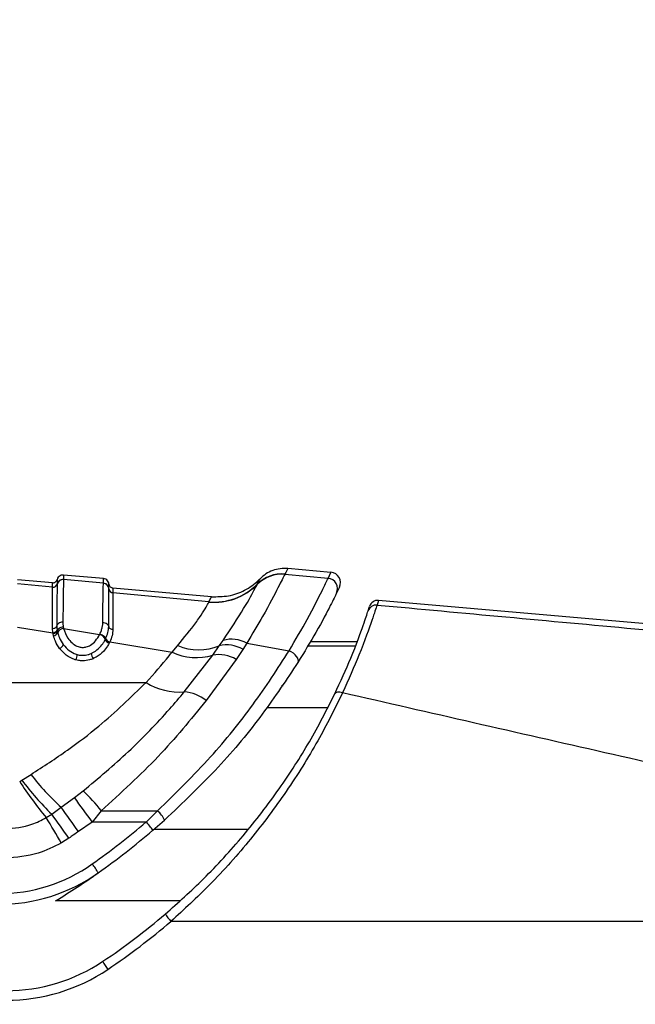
# Paper-space layout 'In-Ground Anchor' of a CAD drawing. Header units: millimetres. Extents: x 1903 to 18395, y 314 to 15846.
# Tile 8 of 52: x 3351 to 3422, y 5219 to 5333. Entities that reach past the tile are written whole.
import ezdxf

# ---------------------------------------------------------------- set-up
doc = ezdxf.new("R2010")
doc.units = ezdxf.units.MM
doc.layers.add('COMPONENT_GEOMETRY', color=7, linetype='Continuous')
doc.styles.add('SLDTEXTSTYLE1', font='TXT', dxfattribs={"width": 0.75})
doc.dimstyles.new('SLDDIMSTYLE0', dxfattribs={"dimtxt": 100, "dimasz": 6.604, "dimexe": 0, "dimexo": 0.0625, "dimgap": 25, "dimtad": 0, "dimtih": 1, "dimtoh": 1, "dimdec": 0, "dimlfac": 0.5, "dimrnd": 1e-09, "dimzin": 12, "dimdsep": 46, "dimtxsty": 'SLDTEXTSTYLE1', "dimsah": 1, "dimcen": 0.09, "dimadec": 0, "dimazin": 3, "dimtfac": 1, "dimtdec": 0, "dimtofl": 0, "dimtmove": 0, "dimatfit": 3, "dimfxl": 1, "dimfrac": 2, "dimtolj": 1, "dimtzin": 12, "dimarcsym": 0})

# ---------------------------------------------------------------- blocks, each defined once
blk = doc.blocks.new('_D_10')
at = {"layer": 'COMPONENT_GEOMETRY', "color": 7, "ltscale": 2}
for p, q in [((10064.61, 5970.28), (10200.21, 5970.28)), ((10193.86, 5970.28), (10193.86, 3818.65)), ((10193.86, 1508.27), (10193.86, 3659.9)), ((3340.91, 1508.27), (10200.21, 1508.27))]:
    blk.add_line(p, q, dxfattribs=at)
for points in [[(10193.86, 5970.28), (10192.85, 5963.68), (10194.88, 5963.68)], [(10193.86, 1508.27), (10194.88, 1514.88), (10192.85, 1514.88)]]:
    blk.add_solid(points, dxfattribs=at)
at = {"layer": 'COMPONENT_GEOMETRY', "color": 7, "ltscale": 2, "insert": (10046.09, 3788.81), "char_height": 100, "attachment_point": 1, "style": 'SLDTEXTSTYLE1'}
blk.add_mtext('2231', dxfattribs=at)

psp = doc.layouts.new('In-Ground Anchor')

# ---------------------------------------------------------------- linework, layer by layer
at = {"color": 7, "linetype": 'Continuous', "lineweight": 25, "ltscale": 2}
for p, q in [((3386.84, 5269.03), (3381.85, 5269.47)), ((3354.7, 5267.83), (3350.66, 5268.18)), ((3360.57, 5268.32), (3355.96, 5268.72)), ((3355.96, 5268.21), (3355.96, 5268.2)), ((3360.57, 5267.77), (3355.96, 5268.2)), ((3381.53, 5268.83), (3381.52, 5268.81)), ((3381.52, 5268.81), (3381.52, 5268.8)), ((3386.51, 5268.33), (3381.52, 5268.8)), ((3386.51, 5268.33), (3386.84, 5269.03)), ((3354.7, 5267.32), (3350.66, 5267.7)), ((3354.7, 5267.32), (3354.7, 5267.32)), ((3354.7, 5267.31), (3354.7, 5267.32)), ((3355.22, 5267.69), (3355.22, 5267.68)), ((3355.22, 5267.69), (3355.22, 5267.69)), ((3360.57, 5267.76), (3360.57, 5267.77)), ((3361.2, 5267.12), (3361.2, 5267.12)), ((3361.2, 5267.12), (3361.2, 5267.13)), ((3373.05, 5266.22), (3361.66, 5267.22)), ((3378.32, 5267.64), (3378.33, 5267.66)), ((3378.32, 5267.63), (3378.32, 5267.64)), ((3387.82, 5267.32), (3387.48, 5266.61)), ((3361.66, 5266.67), (3361.66, 5266.66)), ((3361.66, 5266.67), (3361.66, 5266.67)), ((3372.74, 5265.62), (3361.66, 5266.66)), ((3452.71, 5260.51), (3392.34, 5265.8)), ((3372.73, 5265.6), (3372.74, 5265.62)), ((3391.13, 5264.57), (3391.3, 5265.1)), ((3350.66, 5262.72), (3354.73, 5262.06)), ((3355.22, 5262.38), (3355.24, 5262.27)), ((3355.93, 5262.74), (3355.97, 5262.55)), ((3355.97, 5262.55), (3360.13, 5261.85)), ((3354.75, 5261.93), (3354.73, 5262.06)), ((3354.8, 5261.71), (3354.75, 5261.93)), ((3355.24, 5262.27), (3355.29, 5262.05)), ((3360.13, 5261.85), (3360.16, 5261.91)), ((3360.78, 5261.28), (3360.82, 5261.35)), ((3360.82, 5261.35), (3360.83, 5261.39)), ((3361.28, 5260.95), (3361.24, 5260.88)), ((3361.3, 5260.99), (3361.28, 5260.95)), ((3361.3, 5260.99), (3368.49, 5259.82)), ((3368.49, 5259.82), (3369.14, 5260.56)), ((3373.19, 5259.48), (3373.94, 5260.54)), ((3373.94, 5260.54), (3374.39, 5261.18)), ((3376.66, 5260.14), (3375.88, 5258.98)), ((3377.12, 5260.84), (3376.66, 5260.14)), ((3377.12, 5260.84), (3382.01, 5259.97)), ((3389.84, 5261.02), (3384.48, 5261.02)), ((3369.91, 5255.23), (3373.19, 5259.48)), ((3375.88, 5258.98), (3372.43, 5254.22)), ((3310, 5256.32), (3365.5, 5256.32)), ((3351.15, 5245.03), (3352.21, 5245.69)), ((3350.9, 5244.89), (3351.15, 5245.03)), ((3357.22, 5243.02), (3358.23, 5243.79)), ((3354.6, 5241.12), (3355.69, 5241.9)), ((3355.69, 5241.9), (3357.22, 5243.02)), ((3353.96, 5240.71), (3354.6, 5241.12)), ((3360.32, 5241.51), (3359.27, 5240.2)), ((3360.32, 5241.51), (3366.82, 5241.51)), ((3366.82, 5241.51), (3365.51, 5240.2)), ((3359.27, 5240.2), (3357.68, 5239.09)), ((3365.51, 5240.2), (3359.27, 5240.2)), ((3366.29, 5239.25), (3367.62, 5240.41)), ((3356.57, 5238.33), (3355.71, 5237.78)), ((3448.74, 5228.72), (3368.36, 5228.72))]:
    psp.add_line(p, q, dxfattribs=at)
at = {"color": 8, "linetype": 'Continuous', "lineweight": 25, "ltscale": 2}
for p, q in [((3355.22, 5268.2), (3355.22, 5268.2)), ((3392.34, 5265.79), (3392.16, 5265.26)), ((3389.65, 5260.51), (3384.18, 5260.51)), ((3386.43, 5253.39), (3379.45, 5253.39)), ((3366.44, 5239.38), (3377.28, 5239.38)), ((3369.38, 5231.11), (3355.06, 5231.11))]:
    psp.add_line(p, q, dxfattribs=at)
at = {"color": 7, "linetype": 'Continuous', "lineweight": 25, "ltscale": 2, "flags": 128}
for points in [[(3383.03, 5258.63), (3383.08, 5258.77), (3383.07, 5258.94), (3383, 5259.13), (3382.88, 5259.32), (3382.71, 5259.51), (3382.5, 5259.69), (3382.26, 5259.85), (3382.01, 5259.97)], [(3388.18, 5255.12), (3388.03, 5255.16), (3387.88, 5255.19), (3387.74, 5255.2), (3387.61, 5255.19), (3387.5, 5255.16), (3387.4, 5255.12), (3387.33, 5255.06), (3387.28, 5254.99)]]:
    psp.add_lwpolyline(points, dxfattribs=at)
at = {"color": 7, "linetype": 'Continuous', "lineweight": 25, "ltscale": 4}
for centre, radius, start, end in [((3355.9, 5267.51), 0.7, 84.9685, 165.3351), ((3381.16, 5264.83), 3.99, 84.8245, 135.3161), ((3381.16, 5264.82), 3.99, 84.832, 135.3322), ((3381.17, 5264.86), 3.99, 84.8113, 135.3065), ((3386.4, 5267.14), 1.2, 334.0851, 84.9658), ((3386.74, 5267.84), 1.2, 334.4366, 85), ((3354.74, 5267.82), 0.5, 264.9798, 345.3129), ((3354.74, 5267.81), 0.5, 264.9949, 345.3196), ((3360.51, 5267.07), 0.699, 4.6798, 85.0967), ((3361.7, 5267.16), 0.499, 184.7089, 265.0757), ((3361.7, 5267.17), 0.499, 184.6875, 265.0896), ((3373.36, 5272.55), 6.98, 264.8055, 315.2836), ((3373.37, 5272.58), 6.98, 264.8197, 315.3088), ((3392.25, 5264.8), 1, 85.0063, 162.3306), ((3392.08, 5264.26), 0.998, 84.8621, 161.86), ((3354.74, 5262.58), 0.523, 269.2713, 337.6607), ((3356.01, 5261.77), 0.776, 93.1645, 158.4947), ((3354.77, 5262.26), 0.555, 273.1276, 338.2445), ((3359.94, 5260.98), 0.894, 19.6788, 77.4255), ((3361.38, 5261.5), 0.641, 200.185, 257.4442), ((3361.42, 5261.61), 0.627, 200.4845, 258.9009), ((3375.35, 5257.75), 3.56, 60.1887, 105.7437), ((3355.24, 5260.92), 0.736, 291.608, 341.7944), ((3371.57, 5266.34), 6.26, 247.2042, 292.2923), ((3374.81, 5256.99), 3.66, 59.6349, 103.6572), ((3355.42, 5259.76), 2.14, 336.7465, 353.9296), ((3360.58, 5259.89), 1.45, 189.107, 214.5161), ((3371.28, 5265.58), 6.4, 244.2149, 287.4498), ((3373.88, 5255.72), 3.82, 58.4637, 100.336), ((3369.32, 5262.31), 7.11, 237.4842, 274.7495), ((3369.48, 5250.52), 4.73, 51.4586, 84.7842), ((3375.05, 5263.19), 28.78, 217.4592, 227.7199), ((3383.62, 5265.6), 38.72, 212.333, 220.009), ((3378.1, 5265.31), 33.73, 216.9537, 225.8257), ((3345.4, 5229.99), 18.85, 37.6783, 47.1018), ((3267.39, 5177.19), 109.47, 34.4325, 36.2337), ((3273.5, 5179.78), 104.92, 35.1625, 37.0626), ((3264.51, 5175.4), 111.51, 34.3516, 36.1074), ((3364.64, 5239.07), 3.27, 24.2066, 48.1241), ((3247.09, 5174.9), 125.51, 30.0689, 31.6254), ((3310.63, 5304.28), 84.36, 305.2171, 310.5774), ((3355.29, 5231.04), 13.73, 36.7397, 41.882), ((3310.63, 5304.24), 85.56, 305.2171, 310.5774), ((3348.44, 5250.72), 18.8, 270, 305.2171), ((3346.84, 5226.18), 15.47, 31.8094, 36.384), ((3348.44, 5250.68), 20, 270, 305.2171), ((3310.63, 5304.24), 85.56, 301.2777, 305.2171), ((3317.17, 5288.72), 77.8, 303.855, 310.5181), ((3371.55, 5231.81), 4.43, 210.2239, 224.1462), ((3317.17, 5288.62), 78.8, 303.855, 310.5181), ((3349.37, 5240.72), 20, 270, 303.855), ((3365.22, 5226.31), 5.2, 205.0417, 216.9849), ((3349.37, 5240.62), 21, 270, 303.855)]:
    psp.add_arc(centre, radius, start, end, dxfattribs=at)
at = {"color": 7, "linetype": 'Continuous', "lineweight": 25, "ltscale": 2}
for points, knots in [([(3381.85, 5269.47), (3381.56, 5269.47), (3380.97, 5269.49), (3380.11, 5269.26), (3379.31, 5268.88), (3378.87, 5268.48), (3378.65, 5268.29)], [0, 0, 0, 0, 0.249998, 0.5, 0.749999, 1, 1, 1, 1]), ([(3381.85, 5269.47), (3381.85, 5269.46), (3381.83, 5269.42), (3381.65, 5269.07), (3381.53, 5268.83)], [0, 0, 0, 0, 0.32125, 1, 1, 1, 1]), ([(3354.7, 5267.83), (3354.76, 5267.83), (3354.87, 5267.83), (3355.03, 5267.91), (3355.16, 5268.04), (3355.2, 5268.15), (3355.22, 5268.2)], [0, 0, 0, 0, 0.250014, 0.499989, 0.750019, 1, 1, 1, 1]), ([(3355.96, 5268.72), (3355.87, 5268.72), (3355.69, 5268.71), (3355.44, 5268.57), (3355.29, 5268.39), (3355.24, 5268.25), (3355.22, 5268.2)], [0, 0, 0, 0, 0.279638, 0.559283, 0.838886, 1, 1, 1, 1]), ([(3355.96, 5268.21), (3355.87, 5268.21), (3355.69, 5268.2), (3355.44, 5268.06), (3355.29, 5267.88), (3355.24, 5267.74), (3355.22, 5267.69)], [0, 0, 0, 0, 0.279612, 0.559229, 0.838835, 1, 1, 1, 1]), ([(3355.22, 5268.2), (3355.22, 5268.19), (3355.22, 5268.17), (3355.22, 5268.03), (3355.22, 5267.84), (3355.22, 5267.69)], [0, 0, 0, 0, 0.323837, 0.493792, 1, 1, 1, 1]), ([(3355.96, 5268.2), (3355.96, 5268.13), (3355.95, 5267.84), (3355.92, 5266.37), (3355.9, 5264.17), (3355.89, 5263.27)], [0, 0, 0, 0, 0.167171, 0.658602, 1, 1, 1, 1]), ([(3355.96, 5268.72), (3355.96, 5268.72), (3355.96, 5268.71), (3355.96, 5268.6), (3355.96, 5268.44), (3355.96, 5268.28), (3355.96, 5268.21)], [0, 0, 0, 0, 0.221137, 0.499684, 0.778766, 1, 1, 1, 1]), ([(3360.57, 5267.77), (3360.57, 5267.85), (3360.57, 5268.02), (3360.57, 5268.19), (3360.57, 5268.3), (3360.57, 5268.31), (3360.57, 5268.32)], [0, 0, 0, 0, 0.229155, 0.497999, 0.767356, 1, 1, 1, 1]), ([(3361.2, 5267.68), (3361.2, 5267.73), (3361.18, 5267.87), (3361.06, 5268.08), (3360.84, 5268.26), (3360.66, 5268.3), (3360.57, 5268.32)], [0, 0, 0, 0, 0.161108, 0.440729, 0.720359, 1, 1, 1, 1]), ([(3373.05, 5266.22), (3373.71, 5266.22), (3375.03, 5266.21), (3376.91, 5266.9), (3378.07, 5267.71), (3378.59, 5268.23), (3378.65, 5268.29)], [0, 0, 0, 0, 0.320007, 0.640016, 0.960022, 1, 1, 1, 1]), ([(3381.52, 5268.8), (3381.32, 5268.42), (3380.94, 5267.66), (3379.31, 5264.5), (3377.76, 5261.91), (3377.12, 5260.84)], [0, 0, 0, 0, 0.3736, 0.740941, 1, 1, 1, 1]), ([(3378.33, 5267.66), (3378.48, 5267.94), (3378.64, 5268.27), (3378.65, 5268.29), (3378.65, 5268.29)], [0, 0, 0, 0, 0.858737, 1, 1, 1, 1]), ([(3382.01, 5259.97), (3382.75, 5261.23), (3384.37, 5264.02), (3385.96, 5267.22), (3386.33, 5267.96), (3386.51, 5268.33)], [0, 0, 0, 0, 0.291568, 0.645531, 1, 1, 1, 1]), ([(3354.7, 5267.32), (3354.7, 5267.47), (3354.7, 5267.66), (3354.7, 5267.8), (3354.7, 5267.82), (3354.7, 5267.83)], [0, 0, 0, 0, 0.498522, 0.665896, 1, 1, 1, 1]), ([(3354.7, 5267.32), (3354.76, 5267.32), (3354.87, 5267.32), (3355.03, 5267.4), (3355.16, 5267.52), (3355.2, 5267.63), (3355.22, 5267.69)], [0, 0, 0, 0, 0.249998, 0.500011, 0.749992, 1, 1, 1, 1]), ([(3354.7, 5262.56), (3354.7, 5263.34), (3354.7, 5264.62), (3354.7, 5266.49), (3354.7, 5266.97), (3354.7, 5267.31)], [0, 0, 0, 0, 0.305943, 0.504044, 1, 1, 1, 1]), ([(3355.22, 5267.68), (3355.22, 5267.68), (3355.22, 5267.53), (3355.21, 5266.81), (3355.2, 5264.97), (3355.19, 5263.65), (3355.19, 5262.85)], [0, 0, 0, 0, 0.007963, 0.495764, 0.693873, 1, 1, 1, 1]), ([(3360.49, 5263.22), (3360.5, 5264.1), (3360.52, 5265.59), (3360.54, 5266.93), (3360.56, 5267.56), (3360.57, 5267.71), (3360.57, 5267.76)], [0, 0, 0, 0, 0.360246, 0.616478, 0.87209, 1, 1, 1, 1]), ([(3361.2, 5267.12), (3361.2, 5267.18), (3361.18, 5267.32), (3361.06, 5267.53), (3360.84, 5267.71), (3360.66, 5267.74), (3360.57, 5267.76)], [0, 0, 0, 0, 0.161061, 0.440714, 0.720352, 1, 1, 1, 1]), ([(3361.18, 5262.78), (3361.18, 5263.15), (3361.18, 5264.04), (3361.19, 5265.79), (3361.2, 5266.84), (3361.2, 5267.08), (3361.2, 5267.12)], [0, 0, 0, 0, 0.155855, 0.367465, 0.888473, 1, 1, 1, 1]), ([(3361.2, 5267.13), (3361.2, 5267.29), (3361.2, 5267.49), (3361.2, 5267.65), (3361.2, 5267.67), (3361.2, 5267.68)], [0, 0, 0, 0, 0.4982092, 0.6593402, 1, 1, 1, 1]), ([(3361.2, 5267.68), (3361.22, 5267.62), (3361.24, 5267.5), (3361.34, 5267.36), (3361.49, 5267.25), (3361.6, 5267.23), (3361.66, 5267.22)], [0, 0, 0, 0, 0.250007, 0.500009, 0.750015, 1, 1, 1, 1]), ([(3361.2, 5267.12), (3361.22, 5267.07), (3361.24, 5266.95), (3361.34, 5266.81), (3361.49, 5266.7), (3361.6, 5266.68), (3361.66, 5266.67)], [0, 0, 0, 0, 0.250019, 0.499974, 0.749995, 1, 1, 1, 1]), ([(3361.66, 5267.22), (3361.66, 5267.21), (3361.66, 5267.19), (3361.66, 5267.04), (3361.66, 5266.83), (3361.66, 5266.67)], [0, 0, 0, 0, 0.340661, 0.501792, 1, 1, 1, 1]), ([(3374.39, 5261.18), (3375.25, 5262.48), (3376.96, 5265.08), (3378.04, 5267.08), (3378.25, 5267.49), (3378.32, 5267.63)], [0, 0, 0, 0, 0.398656, 0.792447, 1, 1, 1, 1]), ([(3361.66, 5266.66), (3361.66, 5266.62), (3361.66, 5266.4), (3361.66, 5265.38), (3361.66, 5263.68), (3361.66, 5262.82), (3361.66, 5262.46)], [0, 0, 0, 0, 0.1114207, 0.6322813, 0.8440109, 1, 1, 1, 1]), ([(3372.74, 5265.62), (3372.83, 5265.79), (3373.01, 5266.15), (3373.04, 5266.2), (3373.05, 5266.22)], [0, 0, 0, 0, 0.493573, 1, 1, 1, 1]), ([(3387.48, 5266.61), (3387.31, 5266.26), (3386.96, 5265.55), (3385.37, 5262.48), (3383.76, 5259.83), (3383.03, 5258.63)], [0, 0, 0, 0, 0.352553, 0.70637, 1, 1, 1, 1]), ([(3369.14, 5260.56), (3369.9, 5261.5), (3370.88, 5262.7), (3372.09, 5264.44), (3372.61, 5265.31), (3372.71, 5265.55), (3372.73, 5265.6)], [0, 0, 0, 0, 0.369773, 0.474125, 0.896691, 1, 1, 1, 1]), ([(3392.16, 5265.26), (3392.02, 5264.82), (3391.73, 5263.96), (3390.37, 5260.06), (3388.85, 5256.63), (3388.18, 5255.12)], [0, 0, 0, 0, 0.358424, 0.716901, 1, 1, 1, 1]), ([(3392.16, 5265.26), (3402.09, 5264.34), (3421.93, 5262.51), (3441.82, 5260.72), (3451.76, 5259.83)], [0, 0, 0, 0, 0.499853, 1, 1, 1, 1]), ([(3387.28, 5254.99), (3387.93, 5256.42), (3389.42, 5259.67), (3390.73, 5263.35), (3390.99, 5264.17), (3391.13, 5264.57)], [0, 0, 0, 0, 0.282335, 0.640707, 1, 1, 1, 1]), ([(3354.7, 5262.56), (3354.75, 5262.56), (3354.87, 5262.57), (3355.02, 5262.63), (3355.14, 5262.73), (3355.17, 5262.81), (3355.19, 5262.85)], [0, 0, 0, 0, 0.24999, 0.500009, 0.749968, 1, 1, 1, 1]), ([(3354.73, 5262.06), (3354.73, 5262.12), (3354.7, 5262.29), (3354.7, 5262.45), (3354.7, 5262.56)], [0, 0, 0, 0, 0.38107, 1, 1, 1, 1]), ([(3355.89, 5263.27), (3355.79, 5263.27), (3355.61, 5263.25), (3355.38, 5263.13), (3355.24, 5262.99), (3355.2, 5262.89), (3355.19, 5262.85)], [0, 0, 0, 0, 0.279656, 0.559318, 0.83895, 1, 1, 1, 1]), ([(3355.19, 5262.85), (3355.19, 5262.76), (3355.2, 5262.6), (3355.22, 5262.44), (3355.22, 5262.38)], [0, 0, 0, 0, 0.618311, 1, 1, 1, 1]), ([(3355.93, 5262.74), (3355.84, 5262.72), (3355.66, 5262.69), (3355.43, 5262.55), (3355.29, 5262.4), (3355.26, 5262.3), (3355.24, 5262.27)], [0, 0, 0, 0, 0.279759, 0.559496, 0.839242, 1, 1, 1, 1]), ([(3355.89, 5263.27), (3355.89, 5263.21), (3355.89, 5263.1), (3355.9, 5262.92), (3355.92, 5262.8), (3355.93, 5262.74)], [0, 0, 0, 0, 0.3358346, 0.67142, 1, 1, 1, 1]), ([(3355.97, 5262.55), (3356.1, 5262.17), (3356.3, 5261.58), (3356.89, 5260.9), (3357.37, 5260.56), (3357.81, 5260.4), (3358.18, 5260.34), (3358.64, 5260.41), (3359.17, 5260.66), (3359.73, 5261.15), (3359.99, 5261.6), (3360.13, 5261.85)], [0, 0, 0, 0, 0.231982, 0.360066, 0.466871, 0.512589, 0.572215, 0.631944, 0.711674, 0.840179, 1, 1, 1, 1]), ([(3360.16, 5261.91), (3360.18, 5261.94), (3360.26, 5262.11), (3360.37, 5262.42), (3360.47, 5262.83), (3360.49, 5263.09), (3360.49, 5263.22)], [0, 0, 0, 0, 0.0699416, 0.379779, 0.6898771, 1, 1, 1, 1]), ([(3361.18, 5262.78), (3361.16, 5262.82), (3361.13, 5262.92), (3361, 5263.07), (3360.77, 5263.2), (3360.58, 5263.21), (3360.49, 5263.22)], [0, 0, 0, 0, 0.161062, 0.440716, 0.720353, 1, 1, 1, 1]), ([(3360.83, 5261.39), (3360.93, 5261.62), (3361.12, 5262.09), (3361.16, 5262.55), (3361.18, 5262.78)], [0, 0, 0, 0, 0.486546, 1, 1, 1, 1]), ([(3361.18, 5262.78), (3361.19, 5262.74), (3361.22, 5262.65), (3361.33, 5262.55), (3361.49, 5262.47), (3361.6, 5262.46), (3361.66, 5262.46)], [0, 0, 0, 0, 0.250011, 0.500008, 0.750013, 1, 1, 1, 1]), ([(3361.66, 5262.46), (3361.64, 5262.21), (3361.61, 5261.74), (3361.4, 5261.23), (3361.3, 5260.99)], [0, 0, 0, 0, 0.514834, 1, 1, 1, 1]), ([(3355.24, 5262.27), (3355.23, 5262.23), (3355.2, 5262.14), (3355.08, 5262.04), (3354.93, 5261.96), (3354.81, 5261.94), (3354.75, 5261.93)], [0, 0, 0, 0, 0.250004, 0.50002, 0.749999, 1, 1, 1, 1]), ([(3355.51, 5260.24), (3355.33, 5260.51), (3355.01, 5260.99), (3354.87, 5261.49), (3354.8, 5261.71)], [0, 0, 0, 0, 0.576291, 1, 1, 1, 1]), ([(3355.29, 5262.05), (3355.35, 5261.86), (3355.48, 5261.39), (3355.77, 5260.94), (3355.94, 5260.69)], [0, 0, 0, 0, 0.426365, 1, 1, 1, 1]), ([(3359.14, 5259.66), (3359.24, 5259.7), (3359.64, 5259.89), (3360.15, 5260.33), (3360.55, 5260.85), (3360.72, 5261.16), (3360.78, 5261.28)], [0, 0, 0, 0, 0.124294, 0.511404, 0.817835, 1, 1, 1, 1]), ([(3360.16, 5261.91), (3360.25, 5261.88), (3360.42, 5261.82), (3360.64, 5261.66), (3360.77, 5261.49), (3360.8, 5261.39), (3360.82, 5261.35)], [0, 0, 0, 0, 0.279675, 0.559334, 0.83902, 1, 1, 1, 1]), ([(3360.81, 5261.35), (3360.83, 5261.31), (3360.86, 5261.22), (3360.97, 5261.11), (3361.11, 5261.01), (3361.22, 5260.97), (3361.28, 5260.95)], [0, 0, 0, 0, 0.250019, 0.500023, 0.749999, 1, 1, 1, 1]), ([(3357.39, 5258.92), (3357.33, 5258.94), (3356.92, 5259.06), (3356.19, 5259.46), (3355.74, 5259.97), (3355.51, 5260.24)], [0, 0, 0, 0, 0.069555, 0.515213, 1, 1, 1, 1]), ([(3355.94, 5260.69), (3356.15, 5260.45), (3356.53, 5260), (3357.16, 5259.65), (3357.51, 5259.55), (3357.55, 5259.54)], [0, 0, 0, 0, 0.500874, 0.934926, 1, 1, 1, 1]), ([(3361.24, 5260.88), (3361.18, 5260.75), (3360.99, 5260.41), (3360.54, 5259.83), (3359.96, 5259.34), (3359.49, 5259.12), (3359.38, 5259.06)], [0, 0, 0, 0, 0.1754319, 0.4747284, 0.8680365, 1, 1, 1, 1]), ([(3384.18, 5260.51), (3384.22, 5260.59), (3384.32, 5260.75), (3384.45, 5260.96), (3384.47, 5261), (3384.48, 5261.02)], [0, 0, 0, 0, 0.250222, 0.500444, 1, 1, 1, 1]), ([(3359.38, 5259.06), (3359.24, 5259.01), (3358.87, 5258.87), (3358.28, 5258.79), (3357.74, 5258.83), (3357.49, 5258.9), (3357.39, 5258.92)], [0, 0, 0, 0, 0.219455, 0.606411, 0.852962, 1, 1, 1, 1]), ([(3357.55, 5259.54), (3357.63, 5259.52), (3357.83, 5259.47), (3358.26, 5259.44), (3358.73, 5259.5), (3359.03, 5259.61), (3359.14, 5259.66)], [0, 0, 0, 0, 0.147334, 0.391103, 0.775577, 1, 1, 1, 1]), ([(3365.5, 5256.32), (3366.42, 5257.35), (3367.46, 5258.52), (3368.38, 5259.68), (3368.49, 5259.82)], [0, 0, 0, 0, 0.879482, 1, 1, 1, 1]), ([(3366.82, 5241.51), (3368.91, 5243.55), (3372.93, 5247.46), (3378.04, 5253.83), (3380.68, 5257.9), (3382.01, 5259.97)], [0, 0, 0, 0, 0.349022, 0.66958, 1, 1, 1, 1]), ([(3383.03, 5258.63), (3381.71, 5256.65), (3379.03, 5252.62), (3373.86, 5246.33), (3369.74, 5242.43), (3367.62, 5240.41)], [0, 0, 0, 0, 0.319565, 0.649531, 1, 1, 1, 1]), ([(3352.21, 5245.69), (3353.63, 5246.61), (3356.34, 5248.37), (3360.94, 5251.89), (3363.74, 5254.61), (3365.5, 5256.32)], [0, 0, 0, 0, 0.289895, 0.552414, 1, 1, 1, 1]), ([(3358.23, 5243.79), (3360.01, 5245.28), (3363.58, 5248.29), (3367.37, 5252.23), (3369.35, 5254.57), (3369.91, 5255.23)], [0, 0, 0, 0, 0.413758, 0.835316, 1, 1, 1, 1]), ([(3367.71, 5229.57), (3369.2, 5230.9), (3372.38, 5233.74), (3376.81, 5238.61), (3380.92, 5243.96), (3384.52, 5249.56), (3386.35, 5253.16), (3387.28, 5254.99)], [0, 0, 0, 0, 0.17898, 0.381354, 0.587791, 0.790712, 1, 1, 1, 1]), ([(3388.18, 5255.12), (3387.27, 5253.28), (3385.42, 5249.55), (3381.81, 5243.77), (3377.61, 5238.15), (3373.13, 5233.09), (3369.87, 5230.1), (3368.36, 5228.72)], [0, 0, 0, 0, 0.2033, 0.413176, 0.61525, 0.821702, 1, 1, 1, 1]), ([(3448.87, 5241.36), (3438.73, 5243.64), (3418.41, 5248.19), (3398.26, 5252.81), (3388.18, 5255.12)], [0, 0, 0, 0, 0.499404, 1, 1, 1, 1]), ([(3372.43, 5254.22), (3370.64, 5252.03), (3367.03, 5247.6), (3362.58, 5243.56), (3360.32, 5241.51)], [0, 0, 0, 0, 0.492706, 1, 1, 1, 1]), ([(3349.24, 5239.42), (3350.29, 5239.51), (3351.95, 5239.65), (3353.42, 5240.42), (3353.96, 5240.71)], [0, 0, 0, 0, 0.631474, 1, 1, 1, 1]), ([(3357.68, 5239.09), (3357.41, 5238.9), (3357.04, 5238.65), (3356.67, 5238.39), (3356.57, 5238.33)], [0, 0, 0, 0, 0.745543, 1, 1, 1, 1]), ([(3355.71, 5237.78), (3354.83, 5237.33), (3352.8, 5236.3), (3350.53, 5236.13), (3349.24, 5236.03)], [0, 0, 0, 0, 0.4356098, 1, 1, 1, 1])]:
    psp.add_open_spline(points, degree=3, knots=knots, dxfattribs=at)
at = {"color": 8, "linetype": 'Continuous', "lineweight": 25, "ltscale": 2}
psp.add_open_spline([(3381.31, 5255.91), (3381.31, 5255.91), (3381.3, 5255.91), (3381.14, 5255.91), (3381.13, 5255.91)], degree=3, knots=[0, 0, 0, 0, 0.916745, 1, 1, 1, 1], dxfattribs=at)

# ---------------------------------------------------------------- dimensions: what is measured, and where the dimension line sits
at = {"layer": 'COMPONENT_GEOMETRY', "color": 7, "ltscale": 2}
dim = psp.add_linear_dim(base=(10193.86, 1508.27), p1=(10062.07, 5970.28), p2=(3338.37, 1508.27), angle=90, dimstyle='SLDDIMSTYLE0', dxfattribs=at)
dim.commit()
dim.dimension.update_dxf_attribs({"geometry": '_D_10', "text_midpoint": (10193.86, 3739.28), "dimtype": 160})

doc.saveas('drawing.dxf')
